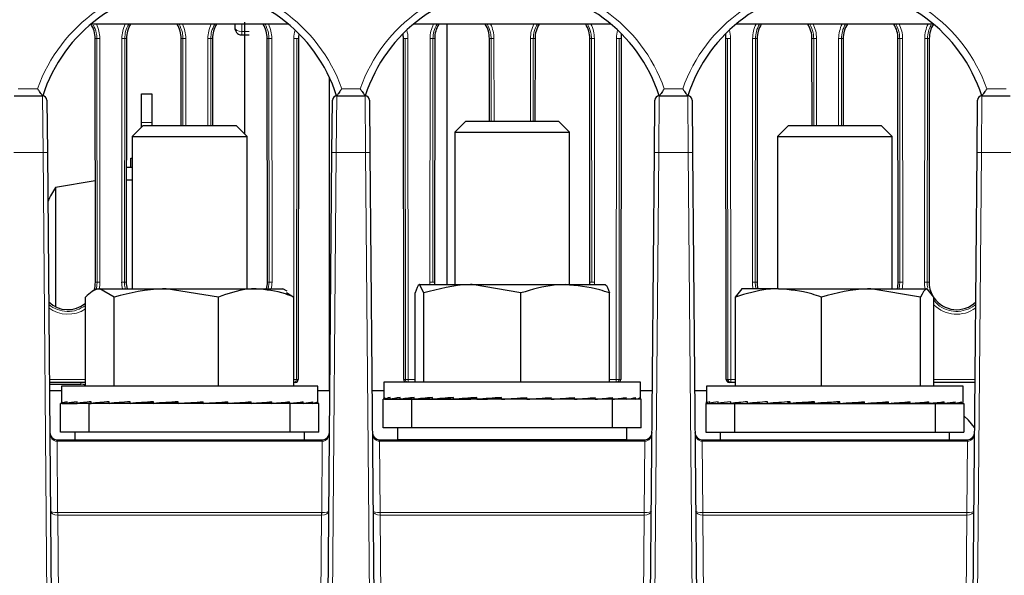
# Paper-space layout 'Blatt3' of a CAD drawing. Header units: millimetres. Extents: x 5 to 418, y 2 to 292.
# Tile 9 of 28: x 207 to 253, y 158 to 184. Entities that reach past the tile are written whole.
import ezdxf

# ---------------------------------------------------------------- set-up
doc = ezdxf.new("R2010")
doc.units = ezdxf.units.MM
doc.layers.add('SLD-0', color=7, linetype='Continuous')
doc.styles.add('SLDTEXTSTYLE1', font='TXT', dxfattribs={"width": 0.605})
doc.dimstyles.new('SLDDIMSTYLE3', dxfattribs={"dimtxt": 3.5, "dimasz": 3.302, "dimexe": 0, "dimexo": 0.0625, "dimgap": 0.875, "dimtad": 1, "dimlfac": 1.5, "dimrnd": 1e-09, "dimzin": 12, "dimdsep": 46, "dimtxsty": 'SLDTEXTSTYLE1', "dimsah": 1, "dimcen": 0.09, "dimadec": 0, "dimazin": 3, "dimtfac": 1, "dimtofl": 0, "dimtmove": 0, "dimatfit": 3, "dimfxl": 1, "dimfrac": 2, "dimtolj": 1, "dimtzin": 12, "dimarcsym": 0})

# ---------------------------------------------------------------- blocks, each defined once
blk = doc.blocks.new('_D_16')
at = {"layer": 'SLD-0', "color": 7}
for p, q in [((135.329, 131.427), (135.329, 266.667)), ((325.329, 131.427), (325.329, 266.667)), ((135.329, 265.667), (325.329, 265.667))]:
    blk.add_line(p, q, dxfattribs=at)
for points in [[(135.329, 265.667), (138.631, 265.159), (138.631, 266.175)], [(325.329, 265.667), (322.027, 266.175), (322.027, 265.159)]]:
    blk.add_solid(points, dxfattribs=at)
at = {"layer": 'SLD-0', "color": 7, "insert": (226.318, 270.178), "char_height": 3.5, "attachment_point": 1, "style": 'SLDTEXTSTYLE1'}
blk.add_mtext('285', dxfattribs=at)

psp = doc.layouts.new('Blatt3')

# ---------------------------------------------------------------- linework, layer by layer
at = {"color": 7, "linetype": 'Continuous', "lineweight": 25}
for p, q in [((219.9244, 184.0937), (210.733, 184.0937)), ((217.4287, 184.0937), (217.4287, 183.9249)), ((234.9244, 184.0937), (225.733, 184.0937)), ((227.2905, 184.0937), (227.2905, 171.9749)), ((249.9244, 184.0937), (240.733, 184.0937)), ((210.9441, 172.0937), (210.9337, 183.427)), ((212.3903, 183.427), (212.3799, 172.0937)), ((214.9374, 179.3819), (214.9337, 183.427)), ((216.3903, 183.427), (216.3866, 179.3819)), ((217.762, 183.5916), (218.0954, 183.5916)), ((218.9441, 172.0937), (218.9337, 183.427)), ((220.3903, 183.427), (220.3758, 167.5603)), ((225.2816, 167.5603), (225.2671, 183.427)), ((226.7236, 183.427), (226.7133, 172.0937)), ((229.2706, 179.5749), (229.2671, 183.427)), ((231.3903, 183.427), (231.3868, 179.5749)), ((233.9441, 172.0937), (233.9337, 183.427)), ((235.3903, 183.427), (235.3758, 167.5603)), ((240.2816, 167.5603), (240.2671, 183.427)), ((241.7236, 183.427), (241.7133, 172.0937)), ((244.2708, 179.3819), (244.2671, 183.427)), ((245.7236, 183.427), (245.7199, 179.3819)), ((248.2774, 172.0937), (248.2671, 183.427)), ((249.7236, 183.427), (249.7133, 172.0937)), ((221.8336, 167.027), (221.8336, 181.6054)), ((207.1666, 180.7603), (208.4908, 180.7603)), ((208.6908, 180.5621), (208.7121, 178.1169)), ((213.0954, 180.8603), (213.562, 180.8603)), ((213.0954, 179.527), (213.0954, 180.8603)), ((213.562, 180.8603), (213.562, 179.527)), ((221.9452, 178.1169), (221.9666, 180.5621)), ((222.1666, 180.7603), (223.4908, 180.7603)), ((223.6908, 180.5621), (223.7121, 178.1169)), ((236.9452, 178.1169), (236.9666, 180.5621)), ((237.1666, 180.7603), (238.4908, 180.7603)), ((238.6908, 180.5621), (238.7121, 178.1169)), ((251.9452, 178.1169), (251.9666, 180.5621)), ((252.1666, 180.7603), (253.4908, 180.7603)), ((213.0954, 179.3039), (213.0954, 179.527)), ((213.562, 179.527), (213.562, 179.3819)), ((228.1734, 179.5749), (227.662, 179.0636)), ((228.1734, 179.5749), (232.484, 179.5749)), ((232.9954, 179.0636), (232.484, 179.5749)), ((213.1734, 179.3819), (212.662, 178.8706)), ((213.1734, 179.3819), (217.484, 179.3819)), ((217.9954, 178.8706), (217.484, 179.3819)), ((227.662, 179.0636), (227.662, 171.9749)), ((227.662, 179.0636), (232.9954, 179.0636)), ((232.9954, 171.9749), (232.9954, 179.0636)), ((243.1734, 179.3819), (242.662, 178.8706)), ((243.1734, 179.3819), (247.484, 179.3819)), ((247.9954, 178.8706), (247.484, 179.3819)), ((212.662, 178.8706), (212.662, 171.7819)), ((212.662, 178.8706), (217.9954, 178.8706)), ((217.9954, 171.7819), (217.9954, 178.8706)), ((242.662, 178.8706), (242.662, 171.7819)), ((242.662, 178.8706), (247.9954, 178.8706)), ((247.9954, 171.7819), (247.9954, 178.8706)), ((208.7121, 178.1169), (209.048, 139.6287)), ((212.5954, 177.427), (212.5954, 177.8603)), ((212.5954, 177.8603), (212.662, 177.8603)), ((221.6094, 139.6287), (221.9452, 178.1169)), ((223.7121, 178.1169), (224.048, 139.6287)), ((236.6094, 139.6287), (236.9452, 178.1169)), ((238.7121, 178.1169), (239.048, 139.6287)), ((251.6094, 139.6287), (251.9452, 178.1169)), ((212.662, 177.427), (212.3848, 177.427)), ((210.9398, 176.8101), (209.0954, 176.5027)), ((212.662, 176.836), (212.3843, 176.836)), ((209.0954, 176.5027), (209.0954, 170.9424)), ((210.9954, 171.7819), (210.7989, 171.6685)), ((210.9954, 171.7819), (211.1526, 171.7819)), ((211.8205, 171.3949), (211.1526, 171.7819)), ((211.1526, 171.7819), (214.2424, 171.7819)), ((216.6644, 171.3949), (214.2424, 171.7819)), ((214.2424, 171.7819), (218.4185, 171.7819)), ((218.4185, 171.7819), (219.662, 171.7819)), ((219.8584, 171.6685), (219.662, 171.7819)), ((226.211, 171.5879), (226.0094, 171.9749)), ((226.0094, 171.9749), (228.4713, 171.9749)), ((230.7317, 171.5879), (228.4713, 171.9749)), ((228.4713, 171.9749), (232.7906, 171.9749)), ((232.7906, 171.9749), (234.6565, 171.9749)), ((240.7171, 171.3949), (241.0292, 171.7819)), ((242.7107, 171.7819), (240.9954, 171.7819)), ((242.7107, 171.7819), (247.0102, 171.7819)), ((249.316, 171.3949), (247.0102, 171.7819)), ((247.0102, 171.7819), (249.6282, 171.7819)), ((249.9403, 171.3949), (249.6282, 171.7819)), ((210.4847, 167.2486), (210.4847, 171.3949)), ((211.8205, 167.2486), (211.8205, 171.3949)), ((216.6644, 167.2486), (216.6644, 171.3949)), ((219.825, 171.6106), (220.1726, 171.3949)), ((220.1726, 167.2486), (220.1726, 171.3949)), ((225.8079, 167.4416), (225.8079, 171.5879)), ((226.211, 167.4416), (226.211, 171.5879)), ((230.7317, 167.4416), (230.7317, 171.5879)), ((234.8495, 167.4416), (234.8495, 171.5879)), ((240.7171, 167.2486), (240.7171, 171.3949)), ((244.7044, 167.2486), (244.7044, 171.3949)), ((249.316, 167.2486), (249.316, 171.3949)), ((249.9403, 167.2486), (249.9403, 171.3949)), ((210.4847, 167.427), (208.8054, 167.427)), ((208.8062, 167.3389), (210.262, 167.3389)), ((209.362, 167.2486), (209.362, 166.4852)), ((219.5832, 167.2486), (209.362, 167.2486)), ((221.2954, 167.2486), (219.5832, 167.2486)), ((220.2421, 167.427), (220.1726, 167.427)), ((221.2954, 166.4852), (221.2954, 167.2486)), ((224.362, 167.4416), (224.362, 166.6754)), ((233.7185, 167.4416), (224.362, 167.4416)), ((236.2954, 167.4416), (233.7185, 167.4416)), ((236.2954, 166.6754), (236.2954, 167.4416)), ((239.362, 167.2486), (239.362, 166.5129)), ((241.7239, 167.2486), (239.362, 167.2486)), ((240.4955, 167.427), (240.4152, 167.427)), ((240.7171, 167.427), (240.4955, 167.427)), ((251.2954, 167.2486), (241.7239, 167.2486)), ((251.852, 167.427), (249.9403, 167.427)), ((251.2954, 166.5129), (251.2954, 167.2486)), ((209.362, 167.027), (208.8089, 167.027)), ((221.8485, 167.027), (221.2954, 167.027)), ((224.362, 167.027), (223.8089, 167.027)), ((224.4003, 166.6416), (224.4003, 166.7216)), ((224.6459, 166.6416), (224.6459, 166.7216)), ((225.1099, 166.6416), (225.1099, 166.7216)), ((225.7744, 166.6416), (225.7744, 166.7216)), ((226.614, 166.6416), (226.614, 166.7216)), ((227.5963, 166.6416), (227.5963, 166.7216)), ((228.6836, 166.6416), (228.6836, 166.7216)), ((229.8341, 166.6416), (229.8341, 166.7216)), ((230.8027, 166.6535), (230.8027, 166.7078)), ((231.0036, 166.6416), (231.0036, 166.7216)), ((231.6059, 166.6535), (231.6059, 166.6833)), ((232.1472, 166.6416), (232.1472, 166.7216)), ((233.2209, 166.6416), (233.2209, 166.7216)), ((234.1835, 166.6416), (234.1835, 166.7216)), ((234.9979, 166.6416), (234.9979, 166.7216)), ((235.6329, 166.6416), (235.6329, 166.7216)), ((236.0641, 166.6416), (236.0641, 166.7216)), ((236.2748, 166.6416), (236.2748, 166.7216)), ((236.8485, 167.027), (236.2954, 167.027)), ((239.362, 167.027), (238.8089, 167.027)), ((209.3287, 165.1153), (209.3287, 166.4486)), ((210.662, 166.4486), (209.3287, 166.4486)), ((209.386, 166.4486), (209.3959, 166.4487)), ((209.3959, 166.4486), (209.3959, 166.5286)), ((209.3959, 166.4486), (209.6337, 166.4502)), ((209.6046, 166.4486), (209.6337, 166.4488)), ((209.6337, 166.4486), (209.6337, 166.5286)), ((209.6337, 166.4486), (210.0904, 166.4518)), ((210.043, 166.4486), (210.0904, 166.449)), ((210.0904, 166.4486), (210.0904, 166.5286)), ((210.0904, 166.4486), (210.7484, 166.4536)), ((210.662, 165.1153), (210.662, 166.4486)), ((219.9954, 166.4486), (210.662, 166.4486)), ((210.6847, 166.4486), (210.7484, 166.4491)), ((210.7484, 166.4486), (210.7484, 166.5286)), ((210.7484, 166.4486), (211.5825, 166.4559)), ((211.138, 166.452), (211.138, 166.4486)), ((211.5825, 166.4486), (211.5825, 166.5286)), ((211.5825, 166.4486), (212.5605, 166.459)), ((212.5605, 166.4486), (212.5605, 166.5286)), ((212.5605, 166.4486), (213.3844, 166.4605)), ((213.6448, 166.4486), (213.6448, 166.5286)), ((213.6448, 166.4486), (214.146, 166.4605)), ((214.7939, 166.4486), (214.7939, 166.5286)), ((215.7746, 166.4605), (215.7746, 166.5157)), ((215.9635, 166.4486), (215.7746, 166.4605)), ((215.9635, 166.4486), (215.9635, 166.5286)), ((216.5789, 166.4605), (216.5789, 166.4912)), ((217.1088, 166.4486), (216.5789, 166.4605)), ((217.1088, 166.4486), (217.1088, 166.5286)), ((217.3352, 166.4605), (217.3352, 166.4649)), ((218.1856, 166.4486), (217.3352, 166.4605)), ((218.1856, 166.4486), (218.1856, 166.5286)), ((219.1526, 166.4486), (218.2998, 166.4575)), ((219.1526, 166.4486), (219.1526, 166.5286)), ((219.9727, 166.4486), (219.2247, 166.455)), ((219.5194, 166.4486), (219.5194, 166.4525)), ((219.9089, 166.4486), (219.5194, 166.452)), ((219.9089, 166.4486), (219.9089, 166.4491)), ((219.9727, 166.4486), (219.9727, 166.5286)), ((219.9954, 165.1153), (219.9954, 166.4486)), ((221.3287, 166.4486), (219.9954, 166.4486)), ((220.5669, 166.4486), (220.0116, 166.4528)), ((220.6143, 166.4486), (220.0143, 166.4531)), ((220.5669, 166.4486), (220.5669, 166.449)), ((220.6143, 166.4486), (220.6143, 166.5286)), ((221.0236, 166.4486), (220.6329, 166.4513)), ((221.0528, 166.4486), (220.6341, 166.4515)), ((221.0236, 166.4486), (221.0236, 166.4488)), ((221.0528, 166.4486), (221.0528, 166.5286)), ((221.2615, 166.4486), (221.0585, 166.45)), ((221.2713, 166.4486), (221.0587, 166.45)), ((221.2615, 166.4486), (221.2615, 166.4487)), ((221.2713, 166.4486), (221.2713, 166.5286)), ((221.3287, 165.1153), (221.3287, 166.4486)), ((224.3287, 165.3083), (224.3287, 166.6416)), ((225.662, 166.6416), (224.3287, 166.6416)), ((224.3826, 166.6416), (224.4003, 166.6417)), ((224.4003, 166.6416), (224.6459, 166.6433)), ((224.5933, 166.6416), (224.6459, 166.642)), ((224.6459, 166.6416), (225.1099, 166.6449)), ((225.0244, 166.6416), (225.1099, 166.6422)), ((225.1099, 166.6416), (225.7744, 166.6467)), ((225.6287, 166.645), (225.6287, 166.6416)), ((225.6594, 166.6416), (225.7744, 166.6426)), ((225.662, 165.3083), (225.662, 166.6416)), ((234.9954, 166.6416), (225.662, 166.6416)), ((225.6954, 166.6419), (225.6954, 166.6416)), ((225.7744, 166.6416), (226.614, 166.649)), ((226.138, 166.6448), (226.138, 166.6416)), ((226.614, 166.6416), (227.5963, 166.6522)), ((227.5963, 166.6416), (228.4096, 166.6535)), ((228.6836, 166.6416), (229.1732, 166.6535)), ((231.0036, 166.6416), (230.8027, 166.6535)), ((232.1472, 166.6416), (231.6059, 166.6535)), ((232.36, 166.6535), (232.36, 166.6569)), ((233.2209, 166.6416), (232.36, 166.6535)), ((234.1835, 166.6416), (233.3335, 166.6504)), ((234.9979, 166.6416), (234.2544, 166.648)), ((234.5194, 166.6416), (234.5194, 166.6457)), ((234.883, 166.6416), (234.5194, 166.6448)), ((234.883, 166.6416), (234.883, 166.6426)), ((234.9954, 165.3083), (234.9954, 166.6416)), ((236.3287, 166.6416), (234.9954, 166.6416)), ((235.5475, 166.6416), (235.0337, 166.6455)), ((235.6329, 166.6416), (235.0386, 166.6461)), ((235.362, 166.6416), (235.362, 166.643)), ((235.5475, 166.6416), (235.5475, 166.6422)), ((236.0115, 166.6416), (235.6499, 166.6441)), ((236.0641, 166.6416), (235.6521, 166.6445)), ((236.0115, 166.6416), (236.0115, 166.642)), ((236.2571, 166.6416), (236.0692, 166.6429)), ((236.2748, 166.6416), (236.0696, 166.643)), ((236.2571, 166.6416), (236.2571, 166.6417)), ((236.3287, 165.3083), (236.3287, 166.6416)), ((239.3287, 166.4486), (239.3287, 165.1153)), ((239.3287, 166.4486), (240.662, 166.4486)), ((239.3664, 166.4486), (239.3664, 166.5286)), ((239.3664, 166.4486), (239.5258, 166.4497)), ((239.4362, 166.4486), (239.5258, 166.4492)), ((239.5258, 166.4486), (239.5258, 166.5286)), ((239.5258, 166.4486), (239.9082, 166.4512)), ((239.7323, 166.4486), (239.9082, 166.4499)), ((239.9082, 166.4486), (239.9082, 166.5286)), ((239.9082, 166.4486), (240.499, 166.453)), ((240.2436, 166.4486), (240.499, 166.4506)), ((240.499, 166.4486), (240.499, 166.5286)), ((240.499, 166.4486), (241.2753, 166.455)), ((240.662, 166.4486), (240.662, 165.1153)), ((240.662, 166.4486), (249.9954, 166.4486)), ((240.9502, 166.4486), (241.138, 166.4503)), ((241.138, 166.4539), (241.138, 166.4486)), ((241.2753, 166.4486), (241.2753, 166.5286)), ((241.2753, 166.4486), (242.2073, 166.4578)), ((242.2073, 166.4486), (242.2073, 166.5286)), ((242.2073, 166.4486), (243.1364, 166.4605)), ((243.2594, 166.4486), (243.2594, 166.5286)), ((243.2594, 166.4486), (243.8753, 166.4605)), ((244.3909, 166.4486), (244.3909, 166.5286)), ((244.3909, 166.4486), (244.6701, 166.4605)), ((245.4901, 166.5167), (245.5585, 166.5286)), ((245.4901, 166.4605), (245.4901, 166.5167)), ((245.5585, 166.4486), (245.4901, 166.4605)), ((245.5585, 166.4486), (245.5585, 166.5286)), ((246.304, 166.4605), (246.304, 166.4998)), ((246.7173, 166.4486), (246.304, 166.4605)), ((246.7173, 166.4486), (246.7173, 166.5286)), ((247.0803, 166.4605), (247.0803, 166.4743)), ((247.8227, 166.4486), (247.0803, 166.4605)), ((247.8227, 166.4486), (247.8227, 166.5286)), ((248.8322, 166.4486), (247.9554, 166.4586)), ((248.8322, 166.4486), (248.8322, 166.5286)), ((249.7071, 166.4486), (248.9174, 166.4558)), ((249.5194, 166.4486), (249.5194, 166.4503)), ((249.7071, 166.4486), (249.7071, 166.5286)), ((250.1584, 166.4486), (249.7414, 166.4521)), ((250.4138, 166.4486), (249.7582, 166.4538)), ((249.9954, 166.4486), (249.9954, 165.1153)), ((249.9954, 166.4486), (251.3287, 166.4486)), ((250.1584, 166.4486), (250.1584, 166.4506)), ((250.4138, 166.4486), (250.4138, 166.5286)), ((250.7491, 166.4486), (250.4317, 166.4509)), ((250.925, 166.4486), (250.4402, 166.4521)), ((250.7491, 166.4486), (250.7491, 166.4499)), ((250.925, 166.4486), (250.925, 166.5286)), ((251.1315, 166.4486), (250.932, 166.45)), ((251.2212, 166.4486), (250.9349, 166.4505)), ((251.1315, 166.4486), (251.1315, 166.4492)), ((251.2212, 166.4486), (251.2212, 166.5286)), ((251.2909, 166.4486), (251.2223, 166.4491)), ((251.2909, 166.4486), (251.2909, 166.4972)), ((251.3287, 166.4486), (251.3287, 165.1153)), ((225.662, 165.3083), (224.3287, 165.3083)), ((224.9954, 165.3083), (224.9954, 164.7749)), ((234.9954, 165.3083), (225.662, 165.3083)), ((236.3287, 165.3083), (234.9954, 165.3083)), ((235.662, 164.7749), (235.662, 165.3083)), ((210.662, 165.1153), (209.3287, 165.1153)), ((209.9954, 165.1153), (209.9954, 164.7603)), ((219.9954, 165.1153), (210.662, 165.1153)), ((221.3287, 165.1153), (219.9954, 165.1153)), ((220.662, 164.7603), (220.662, 165.1153)), ((239.3287, 165.1153), (240.662, 165.1153)), ((239.9954, 165.1153), (239.9954, 164.7603)), ((240.662, 165.1153), (249.9954, 165.1153)), ((249.9954, 165.1153), (251.3287, 165.1153)), ((250.662, 164.7603), (250.662, 165.1153)), ((209.1591, 164.7603), (209.1608, 164.7603)), ((209.1608, 164.7603), (221.4966, 164.7603)), ((221.4966, 164.6889), (221.4966, 164.7603)), ((221.4966, 164.7603), (221.4982, 164.7603)), ((224.1591, 164.7603), (224.1608, 164.7603)), ((224.1608, 164.7603), (236.4966, 164.7603)), ((224.9954, 164.7749), (225.01, 164.7603)), ((224.9954, 164.7749), (235.662, 164.7749)), ((235.6474, 164.7603), (235.662, 164.7749)), ((236.4966, 164.6889), (236.4966, 164.7603)), ((236.4966, 164.7603), (236.4982, 164.7603)), ((239.1591, 164.7603), (239.1608, 164.7603)), ((239.1608, 164.7603), (251.4966, 164.7603)), ((251.4966, 164.6889), (251.4966, 164.7603)), ((251.4966, 164.7603), (251.4982, 164.7603))]:
    psp.add_line(p, q, dxfattribs=at)
at = {"color": 7, "linetype": 'Continuous', "lineweight": 18}
for p, q in [((217.762, 183.7507), (217.762, 184.0937)), ((218.0954, 183.7507), (217.762, 183.7507)), ((217.762, 183.7507), (217.762, 183.5916)), ((210.9337, 183.427), (211.0145, 183.427)), ((211.0248, 172.0937), (211.0145, 183.427)), ((211.1476, 183.4293), (211.158, 172.096)), ((212.1661, 172.096), (212.1764, 183.4293)), ((212.3096, 183.427), (212.2992, 172.0937)), ((212.3903, 183.427), (212.3096, 183.427)), ((214.9337, 183.427), (215.0145, 183.427)), ((215.0182, 179.3819), (215.0145, 183.427)), ((215.1476, 183.4293), (215.1513, 179.3819)), ((216.1727, 179.3819), (216.1764, 183.4293)), ((216.3096, 183.427), (216.3059, 179.3819)), ((216.3903, 183.427), (216.3096, 183.427)), ((218.9337, 183.427), (219.0145, 183.427)), ((219.0248, 172.0937), (219.0145, 183.427)), ((219.1476, 183.4293), (219.158, 172.096)), ((220.1654, 171.3994), (220.1764, 183.4293)), ((220.3096, 183.427), (220.2951, 167.5603)), ((220.3903, 183.427), (220.3096, 183.427)), ((225.2671, 183.427), (225.3478, 183.427)), ((225.3623, 167.5603), (225.3478, 183.427)), ((225.4809, 183.4293), (225.4955, 167.5627)), ((226.4994, 172.096), (226.5098, 183.4293)), ((226.6429, 183.427), (226.6325, 172.0937)), ((226.7236, 183.427), (226.6429, 183.427)), ((229.2671, 183.427), (229.3478, 183.427)), ((229.3513, 179.5749), (229.3478, 183.427)), ((229.4809, 183.4293), (229.4845, 179.5749)), ((231.1729, 179.5749), (231.1764, 183.4293)), ((231.3096, 183.427), (231.306, 179.5749)), ((231.3903, 183.427), (231.3096, 183.427)), ((233.9337, 183.427), (234.0145, 183.427)), ((234.0248, 172.0937), (234.0145, 183.427)), ((234.1476, 183.4293), (234.158, 172.096)), ((235.1619, 167.5627), (235.1764, 183.4293)), ((235.3096, 183.427), (235.2951, 167.5603)), ((235.3903, 183.427), (235.3096, 183.427)), ((240.2671, 183.427), (240.3478, 183.427)), ((240.3623, 167.5603), (240.3478, 183.427)), ((240.4809, 183.4293), (240.4955, 167.5627)), ((241.4994, 172.096), (241.5098, 183.4293)), ((241.6429, 183.427), (241.6325, 172.0937)), ((241.7236, 183.427), (241.6429, 183.427)), ((244.2671, 183.427), (244.3478, 183.427)), ((244.3515, 179.3819), (244.3478, 183.427)), ((244.4809, 183.4293), (244.4847, 179.3819)), ((245.5061, 179.3819), (245.5098, 183.4293)), ((245.6429, 183.427), (245.6392, 179.3819)), ((245.7236, 183.427), (245.6429, 183.427)), ((248.2671, 183.427), (248.3478, 183.427)), ((248.3582, 172.0937), (248.3478, 183.427)), ((248.4809, 183.4293), (248.4913, 172.096)), ((249.4994, 172.096), (249.5098, 183.4293)), ((249.6429, 183.427), (249.6325, 172.0937)), ((249.7236, 183.427), (249.6429, 183.427)), ((207.3522, 181.0878), (208.2557, 181.0878)), ((222.4017, 181.0878), (223.2557, 181.0878)), ((237.4017, 181.0878), (238.2557, 181.0878)), ((252.4017, 181.0878), (253.3051, 181.0878)), ((208.5121, 178.1169), (208.4908, 180.7603)), ((222.1666, 180.7603), (222.1452, 178.1169)), ((223.5121, 178.1169), (223.4908, 180.7603)), ((237.1666, 180.7603), (237.1452, 178.1169)), ((238.5121, 178.1169), (238.4908, 180.7603)), ((252.1666, 180.7603), (252.1452, 178.1169)), ((213.562, 179.527), (213.0954, 179.527)), ((208.5121, 178.1169), (207.1452, 178.1169)), ((208.848, 139.6287), (208.5121, 178.1169)), ((222.1452, 178.1169), (221.8094, 139.6287)), ((223.5121, 178.1169), (222.1452, 178.1169)), ((223.848, 139.6287), (223.5121, 178.1169)), ((237.1452, 178.1169), (236.8094, 139.6287)), ((238.5121, 178.1169), (237.1452, 178.1169)), ((238.848, 139.6287), (238.5121, 178.1169)), ((252.1452, 178.1169), (251.8094, 139.6287)), ((253.5121, 178.1169), (252.1452, 178.1169)), ((210.9441, 172.0937), (211.0248, 172.0937)), ((210.9887, 171.8012), (211.0248, 172.0937)), ((212.3799, 172.0937), (212.2992, 172.0937)), ((218.9441, 172.0937), (219.0248, 172.0937)), ((218.9863, 171.7819), (219.0248, 172.0937)), ((226.7133, 172.0937), (226.6325, 172.0937)), ((233.9441, 172.0937), (234.0248, 172.0937)), ((241.7133, 172.0937), (241.6325, 172.0937)), ((248.2774, 172.0937), (248.3582, 172.0937)), ((248.3197, 171.7819), (248.3582, 172.0937)), ((249.7133, 172.0937), (249.6325, 172.0937)), ((208.8042, 167.5627), (210.4847, 167.5627)), ((210.262, 167.3389), (210.262, 167.427)), ((220.2951, 167.5603), (220.3758, 167.5603)), ((225.2816, 167.5603), (225.3623, 167.5603)), ((225.4955, 167.5627), (225.4955, 167.4416)), ((225.4955, 167.5627), (225.8079, 167.5627)), ((234.8495, 167.5627), (235.1619, 167.5627)), ((235.1619, 167.5627), (235.1619, 167.4416)), ((235.2951, 167.5603), (235.3758, 167.5603)), ((240.2816, 167.5603), (240.3623, 167.5603)), ((240.4955, 167.427), (240.4955, 167.5627)), ((240.4955, 167.5627), (240.7171, 167.5627)), ((249.9403, 167.5627), (251.8531, 167.5627)), ((209.1608, 164.6889), (209.1608, 164.7603)), ((209.1608, 164.6889), (209.1897, 161.3764)), ((221.4966, 164.6889), (209.1608, 164.6889)), ((221.4677, 161.3764), (221.4966, 164.6889)), ((224.1608, 164.6889), (224.1608, 164.7603)), ((224.1608, 164.6889), (224.1897, 161.3764)), ((236.4966, 164.6889), (224.1608, 164.6889)), ((236.4677, 161.3764), (236.4966, 164.6889)), ((239.1608, 164.6889), (239.1608, 164.7603)), ((239.1608, 164.6889), (239.1897, 161.3764)), ((251.4966, 164.6889), (239.1608, 164.6889)), ((251.4677, 161.3764), (251.4966, 164.6889)), ((209.1926, 161.3764), (209.1926, 161.2496)), ((209.1926, 161.3764), (221.4647, 161.3764)), ((209.1926, 161.2496), (209.3628, 141.7574)), ((221.4647, 161.2496), (209.1926, 161.2496)), ((221.2946, 141.7574), (221.4647, 161.2496)), ((221.4647, 161.3764), (221.4647, 161.2496)), ((224.1926, 161.3764), (224.1926, 161.2496)), ((224.1926, 161.3764), (236.4647, 161.3764)), ((224.1926, 161.2496), (224.3598, 142.0937)), ((236.4647, 161.2496), (224.1926, 161.2496)), ((236.2976, 142.0937), (236.4647, 161.2496)), ((236.4647, 161.3764), (236.4647, 161.2496)), ((239.1926, 161.3764), (239.1926, 161.2496)), ((239.1926, 161.3764), (251.4647, 161.3764)), ((239.1926, 161.2496), (239.3628, 141.7574)), ((251.4647, 161.2496), (239.1926, 161.2496)), ((251.2946, 141.7574), (251.4647, 161.2496)), ((251.4647, 161.3764), (251.4647, 161.2496))]:
    psp.add_line(p, q, dxfattribs=at)
at = {"color": 7, "linetype": 'Continuous', "lineweight": 18, "flags": 128}
psp.add_lwpolyline([(217.4287, 183.9249), (217.4541, 183.8582), (217.5263, 183.8017), (217.6345, 183.764), (217.762, 183.7507)], dxfattribs=at)
at = {"color": 7, "linetype": 'Continuous', "lineweight": 25, "flags": 128}
for points in [[(210.4847, 167.3006), (210.3921, 167.3261), (210.262, 167.3389)], [(251.8337, 165.3295), (251.5476, 165.6676), (251.3287, 165.8636)]]:
    psp.add_lwpolyline(points, dxfattribs=at)
at = {"color": 7, "linetype": 'Continuous', "lineweight": 18}
for centre, radius, start, end in [((215.3287, 178.5851), 7.5028, 19.48622, 160.51378), ((230.3287, 178.5851), 7.5028, 19.48622, 160.51378), ((245.3287, 178.5851), 7.5028, 19.48622, 160.51378), ((209.662, 183.428), 1.4856, 0.05241, 26.62195), ((213.662, 183.428), 1.4856, 153.37805, 179.94759), ((213.662, 183.428), 1.4856, 0.05241, 26.62195), ((217.662, 183.428), 1.4856, 153.37805, 179.94759), ((217.662, 183.428), 1.4856, 0.05241, 26.62195), ((227.9954, 183.428), 1.4856, 153.37805, 179.94759), ((227.9954, 183.428), 1.4856, 0.05241, 26.62195), ((232.662, 183.428), 1.4856, 153.37805, 179.94759), ((232.662, 183.428), 1.4856, 0.05241, 26.62195), ((242.9954, 183.428), 1.4856, 153.37805, 179.94759), ((242.9954, 183.428), 1.4856, 0.05241, 26.62195), ((246.9954, 183.428), 1.4856, 153.37805, 179.94759), ((246.9954, 183.428), 1.4856, 0.05241, 26.62195), ((250.9954, 183.428), 1.4856, 153.37805, 179.94759), ((221.662, 183.428), 1.4856, 164.56697, 179.94759), ((223.9954, 183.428), 1.4856, 0.05241, 15.43303), ((236.662, 183.428), 1.4856, 164.56697, 179.94759), ((238.9954, 183.428), 1.4856, 0.05241, 15.43303), ((211.1186, 181.2795), 2.15, 89.22651, 92.77593), ((212.2054, 181.2795), 2.15, 87.22407, 90.77349), ((215.1186, 181.2795), 2.15, 89.22651, 92.77593), ((216.2054, 181.2795), 2.15, 87.22407, 90.77349), ((219.1186, 181.2795), 2.15, 89.22651, 92.77593), ((220.2054, 181.2795), 2.15, 87.22407, 90.77349), ((225.4519, 181.2795), 2.15, 89.22651, 92.77593), ((226.5388, 181.2795), 2.15, 87.22407, 90.77349), ((229.4519, 181.2795), 2.15, 89.22651, 92.77593), ((231.2054, 181.2795), 2.15, 87.22407, 90.77349), ((234.1186, 181.2795), 2.15, 89.22651, 92.77593), ((235.2054, 181.2795), 2.15, 87.22407, 90.77349), ((240.4519, 181.2795), 2.15, 89.22651, 92.77593), ((241.5388, 181.2795), 2.15, 87.22407, 90.77349), ((244.4519, 181.2795), 2.15, 89.22651, 92.77593), ((245.5388, 181.2795), 2.15, 87.22407, 90.77349), ((248.4519, 181.2795), 2.15, 89.22651, 92.77593), ((249.5388, 181.2795), 2.15, 87.22407, 90.77349), ((208.6121, 172.387), 5.7308, 89.0002, 90.9998), ((222.0452, 172.387), 5.7308, 89.0002, 90.9998), ((223.6121, 172.387), 5.7308, 89.0002, 90.9998), ((237.0452, 172.387), 5.7308, 89.0002, 90.9998), ((238.6121, 172.387), 5.7308, 89.0002, 90.9998), ((252.0452, 172.387), 5.7308, 89.0002, 90.9998), ((211.129, 169.9462), 2.15, 89.22651, 92.77593), ((209.662, 172.0946), 1.496, 347.93517, 0.05241), ((212.1951, 169.9462), 2.15, 87.22407, 90.77349), ((213.662, 172.0946), 1.496, 179.94759, 192.06483), ((219.129, 169.9462), 2.15, 89.22651, 92.77593), ((217.662, 172.0946), 1.496, 347.93517, 0.05241), ((226.5284, 169.9462), 2.15, 87.22407, 90.77349), ((227.9954, 172.0946), 1.496, 179.94759, 184.58906), ((234.129, 169.9462), 2.15, 89.22651, 92.77593), ((232.662, 172.0946), 1.496, 355.41094, 0.05241), ((241.5284, 169.9462), 2.15, 87.22407, 90.77349), ((242.9954, 172.0946), 1.496, 179.94759, 192.06483), ((248.4623, 169.9462), 2.15, 89.22651, 92.77593), ((246.9954, 172.0946), 1.496, 347.93517, 0.05241), ((249.5284, 169.9462), 2.15, 87.22407, 90.77349), ((250.9954, 172.0946), 1.496, 179.94759, 192.06483), ((209.662, 172.0946), 1.496, 233.64325, 303.36428), ((250.9954, 172.0946), 1.496, 225.14977, 306.35675), ((220.1955, 165.5264), 2.0364, 87.19632, 90.64212), ((220.1618, 167.5602), 0.1333, 274.66051, 0.03709), ((225.4664, 165.4128), 2.15, 89.22651, 92.77593), ((225.4957, 167.5603), 0.1333, 179.98136, 242.8831), ((235.1909, 165.4128), 2.15, 87.22407, 90.77349), ((235.1617, 167.5603), 0.1333, 297.1169, 0.01864), ((240.4664, 165.4128), 2.15, 89.22651, 92.77593), ((240.4956, 167.5602), 0.1332, 179.96074, 269.96069), ((224.3403, 164.6998), 2.8427, 178.78001, 180.21999), ((239.3403, 164.6998), 2.8427, 178.78001, 180.21999), ((254.3403, 164.6998), 2.8427, 178.78001, 180.21999), ((180.7664, 161.0649), 28.425, 0.3722, 0.6278), ((249.891, 161.0649), 28.425, 179.3722, 179.6278), ((195.7664, 161.0649), 28.425, 0.3722, 0.6278), ((264.891, 161.0649), 28.425, 179.3722, 179.6278), ((210.7664, 161.0649), 28.425, 0.3722, 0.6278), ((279.891, 161.0649), 28.425, 179.3722, 179.6278)]:
    psp.add_arc(centre, radius, start, end, dxfattribs=at)
at = {"color": 7, "linetype": 'Continuous', "lineweight": 25}
for centre, radius, start, end in [((215.3287, 178.5909), 7.1694, 17.61359, 162.38641), ((230.3287, 178.5909), 7.1694, 17.61359, 162.38641), ((245.3287, 178.5909), 7.1694, 17.61359, 162.38641), ((209.662, 183.4258), 1.2717, 0.05241, 32.00628), ((213.662, 183.4258), 1.2717, 148.32248, 179.94759), ((213.662, 183.4258), 1.2717, 0.05241, 31.67752), ((217.662, 183.4258), 1.2717, 148.32248, 179.94759), ((217.662, 183.4258), 1.2717, 0.05241, 31.67752), ((227.9954, 183.4258), 1.2717, 148.32248, 179.94759), ((227.9954, 183.4258), 1.2717, 0.05241, 31.67752), ((232.662, 183.4258), 1.2717, 148.32248, 179.94759), ((232.662, 183.4258), 1.2717, 0.05241, 31.67752), ((242.9954, 183.4258), 1.2717, 148.32248, 179.94759), ((242.9954, 183.4258), 1.2717, 0.05241, 31.67752), ((246.9954, 183.4258), 1.2717, 148.32248, 179.94759), ((246.9954, 183.4258), 1.2717, 0.05241, 31.67752), ((250.9954, 183.4258), 1.2717, 147.99372, 179.94759), ((221.662, 183.4258), 1.2717, 169.90718, 179.94759), ((223.9954, 183.4258), 1.2717, 0.05241, 10.09282), ((236.662, 183.4258), 1.2717, 169.90718, 179.94759), ((238.9954, 183.4258), 1.2717, 0.05241, 10.09282), ((208.4908, 180.5603), 0.2, 0.5, 90), ((208.8278, 180.7053), 0.3333, 162.15703, 167.94147), ((222.1666, 180.5603), 0.2, 90, 179.5), ((221.8296, 180.7053), 0.3333, 12.0958, 18.09537), ((223.4908, 180.5603), 0.2, 0.5, 90), ((223.8278, 180.7053), 0.3333, 162.15703, 167.94147), ((237.1666, 180.5603), 0.2, 90, 179.5), ((236.8296, 180.7053), 0.3333, 12.0958, 18.09537), ((238.4908, 180.5603), 0.2, 0.5, 90), ((238.8278, 180.7053), 0.3333, 162.15703, 167.94147), ((252.1666, 180.5603), 0.2, 90, 179.5), ((251.8296, 180.7053), 0.3333, 12.0958, 18.09537), ((214.8641, 172.836), 6.8354, 147.55961, 153.7831), ((209.662, 172.0925), 1.2821, 343.13408, 0.05241), ((213.662, 172.0925), 1.2821, 179.94759, 194.01782), ((217.662, 172.0925), 1.2821, 345.98218, 0.05241), ((227.9954, 172.0925), 1.2821, 179.94759, 185.26101), ((232.662, 172.0925), 1.2821, 354.73899, 0.05241), ((242.9954, 172.0925), 1.2821, 179.94759, 194.01782), ((246.9954, 172.0925), 1.2821, 345.98218, 0.05241), ((250.9954, 172.0925), 1.2821, 179.94759, 209.13073), ((250.9954, 172.0925), 1.2821, 214.6234, 313.91587), ((209.662, 172.0925), 1.2821, 226.08413, 309.9189), ((209.1591, 165.0937), 0.3333, 180.5, 270), ((221.4982, 165.0937), 0.3333, 270, 359.5), ((224.1591, 165.0937), 0.3333, 180.5, 270), ((236.4982, 165.0937), 0.3333, 270, 359.5), ((239.1591, 165.0937), 0.3333, 180.5, 270), ((251.4982, 165.0937), 0.3333, 270, 359.5), ((206.317, 164.6998), 2.8427, 359.78001, 1.21999), ((221.317, 164.6998), 2.8427, 359.78001, 1.21999), ((236.317, 164.6998), 2.8427, 359.78001, 1.21999)]:
    psp.add_arc(centre, radius, start, end, dxfattribs=at)
for centre, major_axis, ratio, start_param, end_param in [((220.2423, 167.5603), (0.1278, 0.0387), 0.9983532, 4.4181884, 5.9889848), ((225.4151, 167.5603), (0.1278, -0.0387), 0.9983532, 3.4357932, 4.5342059), ((235.2423, 167.5603), (0.1278, 0.0387), 0.9983532, 4.8905721, 5.9889848), ((240.4151, 167.5603), (0.1278, -0.0387), 0.9983532, 3.4357932, 5.0065895), ((230.3287, 166.6816), (5.9667, 0.0062), 0.0683873, 3.0281599, 3.1415213), ((230.3287, 166.6816), (5.9667, 0.0861), 0.0668569, 2.8309173, 3.0272669), ((230.3287, 166.6816), (5.9667, 0.1625), 0.0627379, 2.6338234, 2.8301729), ((230.3287, 166.6816), (5.9667, 0.2326), 0.0561999, 2.4369919, 2.6333415), ((230.3287, 166.6816), (5.9667, 0.2936), 0.047508, 2.2404956, 2.4368451), ((230.3287, 166.6816), (5.9667, 0.3432), 0.0370081, 2.0443549, 2.2407045), ((230.3287, 166.6816), (5.9667, 0.3796), 0.0251096, 1.8485366, 2.0448861), ((230.3287, 166.6816), (4.1907, 0.2666), 0.0251096, 1.9726215, 2.0448861), ((230.3287, 166.6816), (5.9667, 0.4015), 0.0122675, 1.6529591, 1.8493086), ((230.3287, 166.6816), (4.1907, 0.282), 0.0122675, 1.6882695, 1.8493086), ((230.3287, 166.6816), (5.9667, 0.408), 0.0010338, 4.6293301, 4.8256796), ((230.3287, 166.6816), (5.9667, 0.3991), 0.0142965, 4.8247941, 5.0211437), ((230.3287, 166.6816), (5.9667, 0.3749), 0.0270237, 5.020402, 5.2167515), ((230.3287, 166.6816), (5.9667, 0.3363), 0.0387347, 5.216266, 5.4126155), ((230.3287, 166.6816), (5.9667, 0.2848), 0.0489803, 5.4124608, 5.6088103), ((230.3287, 166.6816), (5.9667, 0.2223), 0.0573597, 5.6090117, 5.8053612), ((230.3287, 166.6816), (5.9667, 0.151), 0.0635386, 5.8058897, 6.0022392), ((230.3287, 166.6816), (5.9667, 0.0739), 0.0672657, 6.0030149, 6.1993644), ((230.3287, 166.6816), (5.9667, -0.0062), 0.0683873, 6.2002685, 6.2832567), ((215.3287, 166.4886), (5.9667, 0.0035), 0.0683928, 3.0349526, 3.1415531), ((215.3287, 166.4886), (5.9667, 0.0834), 0.0669533, 2.8377073, 3.0340569), ((215.3287, 166.4886), (5.9667, 0.16), 0.0629212, 2.6406062, 2.8369557), ((215.3287, 166.4886), (5.9667, 0.2303), 0.0564626, 2.4437642, 2.6401137), ((215.3287, 166.4886), (5.9667, -0.2246), 0.0571061, 3.8022779, 3.8225399), ((215.3287, 166.4886), (5.9667, 0.2917), 0.0478395, 2.2472557, 2.4436052), ((215.3287, 166.4886), (5.9667, 0.3417), 0.0373954, 2.051103, 2.2474526), ((215.3287, 166.4886), (5.9667, 0.3786), 0.0255377, 1.8552747, 2.0516242), ((215.3287, 166.4886), (4.1907, 0.2659), 0.0255377, 1.9826714, 2.0516242), ((215.3287, 166.4886), (5.9667, 0.401), 0.0127202, 1.6596906, 1.8560402), ((215.3287, 166.4886), (4.1907, 0.2816), 0.0127202, 1.6979037, 1.8560402), ((215.3287, 166.4886), (5.9667, 0.4081), 0.0005736, 4.6226006, 4.8189502), ((215.3287, 166.4886), (5.9667, 0.3996), 0.0138459, 4.818062, 5.0144116), ((215.3287, 166.4886), (5.9667, 0.376), 0.0265997, 5.0136629, 5.2100124), ((215.3287, 166.4886), (5.9667, 0.3379), 0.0383534, 5.2095165, 5.4058661), ((215.3287, 166.4886), (5.9667, 0.2868), 0.0486564, 5.4056992, 5.6020488), ((215.3287, 166.4886), (5.9667, 0.2246), 0.0571061, 5.602238, 5.7985876), ((215.3287, 166.4886), (5.9667, 0.1536), 0.0633655, 5.7991058, 5.9954554), ((215.3287, 166.4886), (5.9667, 0.0766), 0.0671801, 5.9962243, 6.1925739), ((215.3287, 166.4886), (5.9667, -0.0035), 0.0683928, 6.1934758, 6.2832249), ((245.3287, 166.4886), (5.9667, -0.0244), 0.0682725, 3.1033442, 3.1418723), ((245.3287, 166.4886), (5.9667, 0.0559), 0.0677513, 2.9060806, 3.1024301), ((245.3287, 166.4886), (5.9667, 0.134), 0.0646044, 2.7089148, 2.9052643), ((245.3287, 166.4886), (5.9667, 0.2068), 0.058962, 2.5119722, 2.7083217), ((245.3287, 166.4886), (5.9667, 0.2716), 0.0510543, 2.3153427, 2.5116923), ((245.3287, 166.4886), (5.9667, 0.3258), 0.0411982, 2.1190676, 2.3154171), ((245.3287, 166.4886), (5.9667, 0.3674), 0.0297812, 1.9231336, 2.1194832), ((245.3287, 166.4886), (4.1907, 0.258), 0.0297812, 2.0854076, 2.1194832), ((245.3287, 166.4886), (5.9667, 0.3949), 0.0172428, 1.7274765, 1.923826), ((245.3287, 166.4886), (4.1907, 0.2774), 0.0172428, 1.7953403, 1.923826), ((245.3287, 166.4886), (5.9667, 0.4074), 0.0040582, 1.5319911, 1.7283407), ((245.3287, 166.4886), (4.1907, 0.2861), 0.0040582, 1.5319911, 1.7283407), ((245.3287, 166.4886), (5.9667, 0.4043), 0.0092781, 4.7502884, 4.9466379), ((245.3287, 166.4886), (5.9667, 0.3859), 0.0222673, 4.9458266, 5.1421762), ((245.3287, 166.4886), (5.9667, 0.3526), 0.0344207, 5.1415818, 5.3379314), ((245.3287, 166.4886), (5.9667, 0.3059), 0.0452751, 5.3376447, 5.5339943), ((245.3287, 166.4886), (5.9667, 0.2473), 0.0544092, 5.5340604, 5.7304099), ((245.3287, 166.4886), (5.9667, 0.179), 0.0614613, 5.7308205, 5.9271701), ((245.3287, 166.4886), (5.9667, 0.1038), 0.0661465, 5.9278638, 6.1242133), ((245.3287, 166.4886), (5.9667, 0.0244), 0.0682725, 6.1250842, 6.2829056)]:
    psp.add_ellipse(centre, major_axis=major_axis, ratio=ratio, start_param=start_param, end_param=end_param, dxfattribs=at)
at = {"color": 7, "linetype": 'Continuous', "lineweight": 18}
for centre, major_axis, ratio, start_param, end_param in [((209.1591, 165.0937), (-0.0035, 0.4048), 0.8234953, 1.5707963, 3.132866), ((221.4982, 165.0937), (0.0035, 0.4048), 0.8234953, 3.1503193, 4.712389), ((224.1591, 165.0937), (-0.0035, 0.4048), 0.8234953, 1.5707963, 3.132866), ((236.4982, 165.0937), (0.0035, 0.4048), 0.8234953, 3.1503193, 4.712389), ((239.1591, 165.0937), (-0.0035, 0.4048), 0.8234953, 1.5707963, 3.132866), ((251.4982, 165.0937), (0.0035, 0.4048), 0.8234953, 3.1503193, 4.712389), ((209.1638, 164.5603), (0.3334, -0.0026), 0.3855756, 1.5827298, 1.5858471), ((221.4936, 164.5603), (0.3334, 0.0026), 0.3855756, 1.5557455, 1.5588629), ((224.1638, 164.5603), (0.3334, -0.0026), 0.3855756, 1.5827298, 1.5858471), ((236.4936, 164.5603), (0.3334, 0.0026), 0.3855756, 1.5557455, 1.5588629), ((239.1638, 164.5603), (0.3334, -0.0026), 0.3855756, 1.5827298, 1.5858471), ((251.4936, 164.5603), (0.3334, 0.0026), 0.3855756, 1.5557455, 1.5588629), ((209.191, 161.4439), (0.3333, 0.0029), 0.5831464, 3.1415927, 4.7067796), ((209.191, 161.4439), (0.3333, 0.0029), 0.2027182, 3.1415927, 4.7067796), ((209.1983, 160.7341), (-0.0182, 0.6421), 0.8301663, 6.2596996, 6.2652328), ((209.1983, 160.6055), (-0.0089, 0.644), 0.5174996, 6.2732883, 6.2788215), ((221.4591, 160.7341), (0.0182, 0.6421), 0.8301663, 0.0179526, 0.0234857), ((221.4591, 160.6055), (0.0089, 0.644), 0.5174996, 0.0043638, 0.009897), ((221.4664, 161.4439), (0.3333, -0.0029), 0.5831464, 4.7179983, 6.2831853), ((221.4664, 161.4439), (0.3333, -0.0029), 0.2027182, 4.7179983, 6.2831853), ((224.191, 161.4439), (0.3333, 0.0029), 0.5831464, 3.1415927, 4.7067796), ((224.191, 161.4439), (0.3333, 0.0029), 0.2027182, 3.1415927, 4.7067796), ((224.1983, 160.7341), (-0.0182, 0.6421), 0.8301663, 6.2596996, 6.2652328), ((224.1983, 160.6055), (-0.0089, 0.644), 0.5174996, 6.2732883, 6.2788215), ((236.4591, 160.7341), (0.0182, 0.6421), 0.8301663, 0.0179526, 0.0234857), ((236.4591, 160.6055), (0.0089, 0.644), 0.5174996, 0.0043638, 0.009897), ((236.4664, 161.4439), (0.3333, -0.0029), 0.5831464, 4.7179983, 6.2831853), ((236.4664, 161.4439), (0.3333, -0.0029), 0.2027182, 4.7179983, 6.2831853), ((239.191, 161.4439), (0.3333, 0.0029), 0.5831464, 3.1415927, 4.7067796), ((239.191, 161.4439), (0.3333, 0.0029), 0.2027182, 3.1415927, 4.7067796), ((239.1983, 160.7341), (-0.0182, 0.6421), 0.8301663, 6.2596996, 6.2652328), ((239.1983, 160.6055), (-0.0089, 0.644), 0.5174996, 6.2732883, 6.2788215), ((251.4591, 160.7341), (0.0182, 0.6421), 0.8301663, 0.0179526, 0.0234857), ((251.4591, 160.6055), (0.0089, 0.644), 0.5174996, 0.0043638, 0.009897), ((251.4664, 161.4439), (0.3333, -0.0029), 0.5831464, 4.7179983, 6.2831853), ((251.4664, 161.4439), (0.3333, -0.0029), 0.2027182, 4.7179983, 6.2831853)]:
    psp.add_ellipse(centre, major_axis=major_axis, ratio=ratio, start_param=start_param, end_param=end_param, dxfattribs=at)
for points, knots in [([(212.4989, 184.0937), (212.4398, 183.9821), (212.329, 183.7729), (212.3158, 183.5371), (212.3096, 183.427)], [0, 0, 0, 0, 0.5333107, 1, 1, 1, 1]), ([(215.0145, 183.427), (215.01, 183.5169), (214.9984, 183.7508), (214.8962, 183.963), (214.8333, 184.0937)], [0, 0, 0, 0, 0.3845587, 1, 1, 1, 1]), ([(216.4989, 184.0937), (216.4398, 183.9821), (216.329, 183.7729), (216.3158, 183.5371), (216.3096, 183.427)], [0, 0, 0, 0, 0.5333107, 1, 1, 1, 1]), ([(219.0145, 183.427), (219.01, 183.5169), (218.9984, 183.7508), (218.8962, 183.963), (218.8333, 184.0937)], [0, 0, 0, 0, 0.3845587, 1, 1, 1, 1]), ([(226.8323, 184.0937), (226.7732, 183.9821), (226.6624, 183.7729), (226.6491, 183.5371), (226.6429, 183.427)], [0, 0, 0, 0, 0.5333107, 1, 1, 1, 1]), ([(229.3478, 183.427), (229.3433, 183.5169), (229.3317, 183.7508), (229.2295, 183.963), (229.1667, 184.0937)], [0, 0, 0, 0, 0.3845587, 1, 1, 1, 1]), ([(231.4989, 184.0937), (231.4398, 183.9821), (231.329, 183.7729), (231.3158, 183.5371), (231.3096, 183.427)], [0, 0, 0, 0, 0.5333107, 1, 1, 1, 1]), ([(234.0145, 183.427), (234.01, 183.5169), (233.9984, 183.7508), (233.8962, 183.963), (233.8333, 184.0937)], [0, 0, 0, 0, 0.3845587, 1, 1, 1, 1]), ([(241.8323, 184.0937), (241.7732, 183.9821), (241.6624, 183.7729), (241.6491, 183.5371), (241.6429, 183.427)], [0, 0, 0, 0, 0.5333107, 1, 1, 1, 1]), ([(244.3478, 183.427), (244.3433, 183.5169), (244.3317, 183.7508), (244.2295, 183.963), (244.1667, 184.0937)], [0, 0, 0, 0, 0.3845587, 1, 1, 1, 1]), ([(245.8323, 184.0937), (245.7732, 183.9821), (245.6624, 183.7729), (245.6491, 183.5371), (245.6429, 183.427)], [0, 0, 0, 0, 0.5333107, 1, 1, 1, 1]), ([(248.3478, 183.427), (248.3433, 183.5169), (248.3317, 183.7508), (248.2295, 183.963), (248.1667, 184.0937)], [0, 0, 0, 0, 0.3845587, 1, 1, 1, 1]), ([(211.0145, 183.427), (211.0103, 183.517), (211.0003, 183.7348), (210.9061, 183.9324), (210.8508, 184.0484)], [0, 0, 0, 0, 0.4133269, 1, 1, 1, 1]), ([(249.8092, 184.0408), (249.7598, 183.9463), (249.6594, 183.754), (249.6485, 183.5372), (249.6429, 183.427)], [0, 0, 0, 0, 0.4914285, 1, 1, 1, 1]), ([(212.2992, 172.0937), (212.2981, 172.0025), (212.2968, 171.8949), (212.3364, 171.7969), (212.3425, 171.7819)], [0, 0, 0, 0, 0.8473827, 1, 1, 1, 1]), ([(241.6325, 172.0937), (241.6314, 172.0025), (241.6301, 171.8949), (241.6698, 171.7969), (241.6758, 171.7819)], [0, 0, 0, 0, 0.84738265, 1, 1, 1, 1]), ([(249.6325, 172.0937), (249.6297, 172.0021), (249.6268, 171.9104), (249.6587, 171.8268), (249.6587, 171.8267)], [0, 0, 0, 0, 0.998885, 1, 1, 1, 1]), ([(249.9403, 171.2593), (249.9959, 171.1859), (250.1441, 170.9901), (250.5055, 170.7968), (250.9609, 170.7015), (251.4161, 170.7766), (251.7402, 170.9143), (251.8629, 171.0521), (251.8838, 171.0756)], [0, 0, 0, 0, 0.1247093, 0.3328595, 0.5409726, 0.7490604, 0.9571455, 1, 1, 1, 1]), ([(208.7737, 171.0622), (208.7771, 171.0581), (208.8785, 170.937), (209.1778, 170.801), (209.6236, 170.7033), (210.0927, 170.7653), (210.3542, 170.9259), (210.4847, 171.0061)], [0, 0, 0, 0, 0.0086827, 0.2567614, 0.5047959, 0.7528001, 1, 1, 1, 1])]:
    psp.add_open_spline(points, degree=3, knots=knots, dxfattribs=at)
at = {"color": 7, "linetype": 'Continuous', "lineweight": 25}
for points, knots in [([(217.8954, 178.9706), (217.8954, 179.3182), (217.8954, 180.4778), (217.8954, 182.2292), (217.8954, 183.6152), (217.8954, 184.1858)], [0, 0, 0, 0, 0.2011992, 0.6711802, 1, 1, 1, 1]), ([(217.429, 183.9251), (217.4289, 183.9244), (217.4214, 183.8826), (217.4495, 183.7944), (217.5108, 183.6955), (217.5934, 183.6333), (217.6747, 183.5983), (217.7324, 183.5938), (217.762, 183.5916)], [0, 0, 0, 0, 0.003775, 0.2443566, 0.4982234, 0.6689476, 0.830187, 1, 1, 1, 1]), ([(208.4953, 180.7603), (208.4929, 180.7631), (208.4879, 180.7688), (208.4559, 180.8111), (208.4083, 180.8754), (208.3406, 180.9685), (208.2862, 181.0446), (208.2562, 181.087), (208.2557, 181.0878)], [0, 0, 0, 0, 0.1680342, 0.3355294, 0.5158878, 0.7301418, 0.9946828, 1, 1, 1, 1]), ([(222.4017, 181.0878), (222.4011, 181.087), (222.3711, 181.0446), (222.3168, 180.9685), (222.2491, 180.8754), (222.2015, 180.8111), (222.1695, 180.7688), (222.1645, 180.7631), (222.162, 180.7603)], [0, 0, 0, 0, 0.0053172, 0.2698582, 0.4841122, 0.6644706, 0.8319658, 1, 1, 1, 1]), ([(223.2557, 181.0878), (223.2562, 181.087), (223.2862, 181.0446), (223.3406, 180.9685), (223.4083, 180.8754), (223.4559, 180.8111), (223.4879, 180.7688), (223.4929, 180.7631), (223.4953, 180.7603)], [0, 0, 0, 0, 0.00531721, 0.26985817, 0.48411225, 0.66447056, 0.83196576, 1, 1, 1, 1]), ([(237.4017, 181.0878), (237.4011, 181.087), (237.3711, 181.0446), (237.3168, 180.9685), (237.2491, 180.8754), (237.2015, 180.8111), (237.1695, 180.7688), (237.1645, 180.7631), (237.162, 180.7603)], [0, 0, 0, 0, 0.0053172, 0.2698582, 0.4841122, 0.6644706, 0.8319658, 1, 1, 1, 1]), ([(238.2557, 181.0878), (238.2562, 181.087), (238.2862, 181.0446), (238.3406, 180.9685), (238.4083, 180.8754), (238.4559, 180.8111), (238.4879, 180.7688), (238.4929, 180.7631), (238.4953, 180.7603)], [0, 0, 0, 0, 0.0053172, 0.2698582, 0.4841122, 0.6644706, 0.8319658, 1, 1, 1, 1]), ([(252.4017, 181.0878), (252.4011, 181.087), (252.3711, 181.0446), (252.3168, 180.9685), (252.2491, 180.8754), (252.2015, 180.8111), (252.1695, 180.7688), (252.1645, 180.7631), (252.162, 180.7603)], [0, 0, 0, 0, 0.0053172, 0.2698582, 0.4841122, 0.6644706, 0.8319658, 1, 1, 1, 1]), ([(211.1526, 171.7819), (211.1368, 171.7815), (210.9112, 171.776), (210.6902, 171.5785), (210.4847, 171.3949)], [0, 0, 0, 0, 0.0702148, 1, 1, 1, 1]), ([(214.2424, 171.7819), (214.185, 171.7815), (213.3671, 171.776), (212.5657, 171.5785), (211.8205, 171.3949)], [0, 0, 0, 0, 0.0702148, 1, 1, 1, 1]), ([(218.4185, 171.7819), (218.2745, 171.7773), (217.6809, 171.758), (217.1025, 171.5514), (216.6644, 171.3949)], [0, 0, 0, 0, 0.24263, 1, 1, 1, 1]), ([(220.1726, 171.3949), (220.0443, 171.4461), (219.4729, 171.674), (218.879, 171.7348), (218.4185, 171.7819)], [0, 0, 0, 0, 0.22470115, 1, 1, 1, 1]), ([(226.0094, 171.9749), (226.0047, 171.9745), (225.9366, 171.969), (225.8699, 171.7715), (225.8079, 171.5879)], [0, 0, 0, 0, 0.07021477, 1, 1, 1, 1]), ([(228.4713, 171.9749), (228.4177, 171.9745), (227.6544, 171.969), (226.9064, 171.7715), (226.211, 171.5879)], [0, 0, 0, 0, 0.0702148, 1, 1, 1, 1]), ([(232.7906, 171.9749), (232.6215, 171.9702), (231.9248, 171.951), (231.2459, 171.7444), (230.7317, 171.5879)], [0, 0, 0, 0, 0.24263, 1, 1, 1, 1]), ([(234.8495, 171.5879), (234.6988, 171.6391), (234.0282, 171.867), (233.3311, 171.9278), (232.7906, 171.9749)], [0, 0, 0, 0, 0.2247011, 1, 1, 1, 1]), ([(234.6479, 171.9749), (234.6527, 171.9745), (234.7208, 171.969), (234.7875, 171.7715), (234.8495, 171.5879)], [0, 0, 0, 0, 0.0702148, 1, 1, 1, 1]), ([(242.7107, 171.7819), (242.547, 171.7773), (241.8724, 171.758), (241.215, 171.5514), (240.7171, 171.3949)], [0, 0, 0, 0, 0.24263, 1, 1, 1, 1]), ([(244.7044, 171.3949), (244.5585, 171.4461), (243.9091, 171.674), (243.2341, 171.7348), (242.7107, 171.7819)], [0, 0, 0, 0, 0.22470115, 1, 1, 1, 1]), ([(247.0102, 171.7819), (246.9555, 171.7815), (246.1769, 171.776), (245.4138, 171.5785), (244.7044, 171.3949)], [0, 0, 0, 0, 0.07021477, 1, 1, 1, 1]), ([(249.6282, 171.7819), (249.6208, 171.7815), (249.5153, 171.776), (249.412, 171.5785), (249.316, 171.3949)], [0, 0, 0, 0, 0.07021477, 1, 1, 1, 1])]:
    psp.add_open_spline(points, degree=3, knots=knots, dxfattribs=at)

# ---------------------------------------------------------------- dimensions: what is measured, and where the dimension line sits
at = {"layer": 'SLD-0', "color": 7}
dim = psp.add_linear_dim(base=(325.3287, 265.6668), p1=(135.3287, 131.427), p2=(325.3287, 131.427), dimstyle='SLDDIMSTYLE3', dxfattribs=at)
dim.commit()
dim.dimension.update_dxf_attribs({"geometry": '_D_16', "text_midpoint": (230.3287, 265.6668), "dimtype": 160})

doc.saveas('drawing.dxf')
